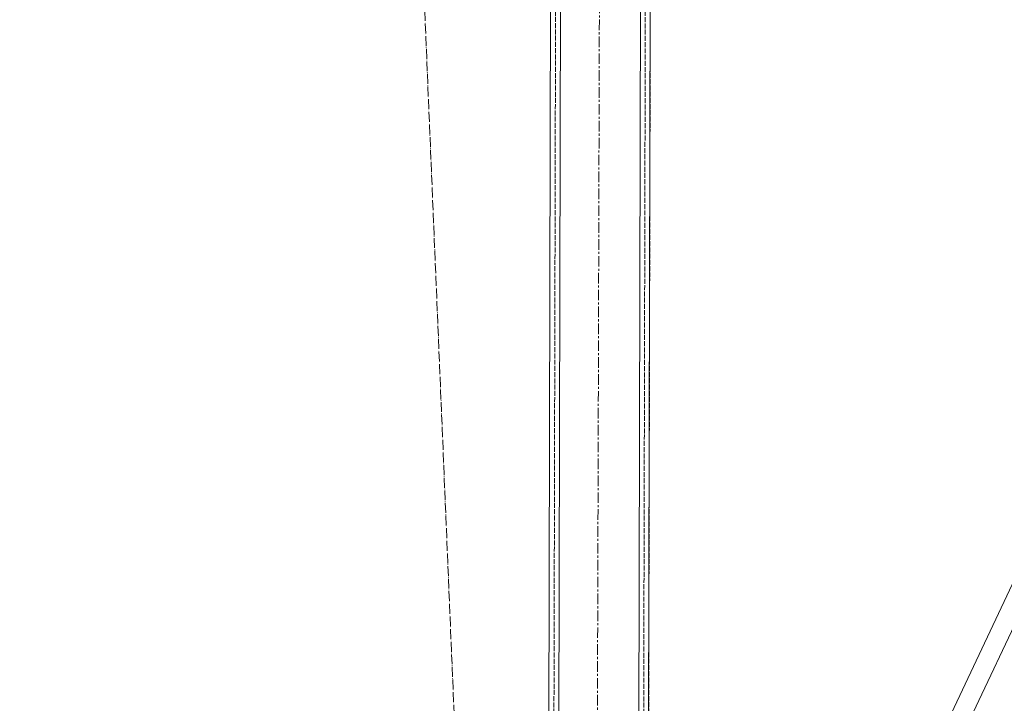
# Model space of a CAD drawing. Header units: millimetres. Extents: x -15129 to 9171, y -18789 to 5877.
# Tile 25 of 256: x -9623 to -9030, y -16407 to -15996. Entities that reach past the tile are written whole.
import ezdxf

# ---------------------------------------------------------------- set-up
doc = ezdxf.new("R2010")
doc.units = ezdxf.units.MM
for name, pattern in [('ACAD_ISO02W100', [15, 12, -3]), ('ACAD_ISO04W100', [30, 24, -3, 0, -3]), ('CENTER', [50.8, 31.75, -6.35, 6.35, -6.35])]:
    doc.linetypes.add(name, pattern=pattern)
doc.layers.add('AS_Belki', color=145, linetype='Continuous')
doc.layers.add('AS_Siatki', color=72, linetype='Continuous')

msp = doc.modelspace()

# ---------------------------------------------------------------- linework, layer by layer
at = {"color": 5, "linetype": 'CENTER', "lineweight": 13, "ltscale": 0.2}
msp.add_line((-9270.2, -14644.55), (-9278.6, -17725.87, 38010), dxfattribs=at)
at = {"layer": 'AS_Belki', "color": 145, "linetype": 'Continuous', "lineweight": 13, "ltscale": 0.25}
for p, q in [((-9294.41, -14739.71), (-9299.09, -16809.46)), ((-9251.09, -16809.57), (-9246.41, -14739.82)), ((-9305.08, -16803.45), (-9300.64, -14839.89)), ((-9244.91, -16729.47), (-9241.3, -15133.12)), ((-8924.42, -16121.29), (-9137.41, -16572.81)), ((-9126.3, -16576.74), (-8913.84, -16126.36))]:
    msp.add_line(p, q, dxfattribs=at)
at = {"layer": 'AS_Belki', "color": 84, "linetype": 'ACAD_ISO02W100', "lineweight": 13, "ltscale": 0.25}
for p, q in [((-9302.08, -16803.45), (-9297.42, -14745.71)), ((-9248.08, -16803.58), (-9243.42, -14745.83)), ((-9244.89, -16720.89), (-9241.44, -15192.74))]:
    msp.add_line(p, q, dxfattribs=at)
at = {"layer": 'AS_Siatki', "color": 20, "linetype": 'ACAD_ISO04W100', "lineweight": 13, "ltscale": 0.25}
msp.add_line((-9335.58, -17029.24), (-10009.15, -894.74), dxfattribs=at)

doc.saveas('drawing.dxf')
